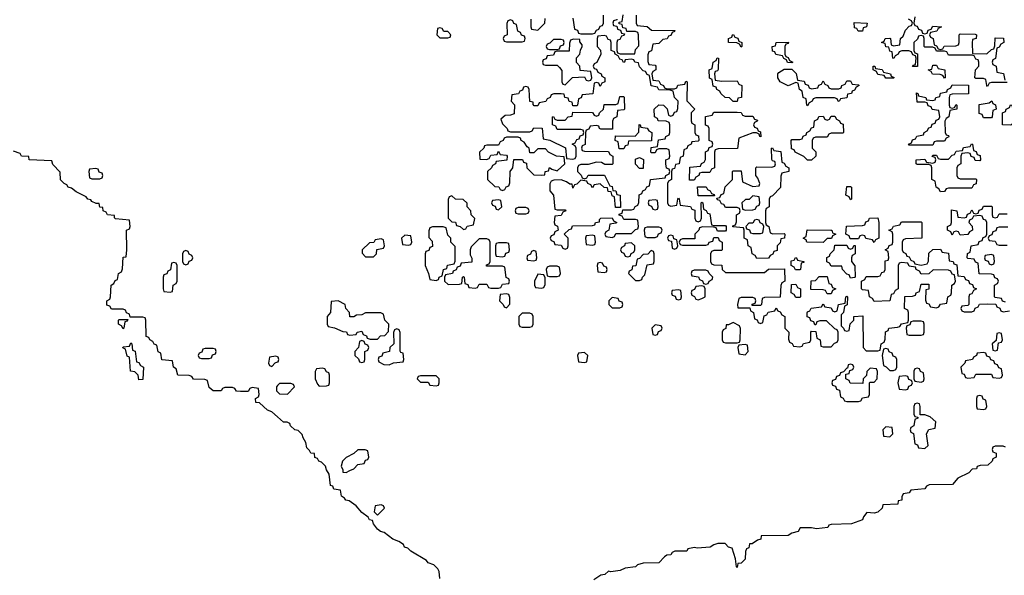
# Model space of a CAD drawing. Header units: inches. Extents: x 2773267 to 2867901, y 875810 to 985774.
# Tile 48 of 60: x 2798681 to 2803716, y 964926 to 967767. Entities that reach past the tile are written whole.
import ezdxf

# ---------------------------------------------------------------- set-up
doc = ezdxf.new("R2010")
doc.units = ezdxf.units.IN
doc.header["$MEASUREMENT"] = 0
doc.layers.add('C7996', color=7, linetype='Continuous')
doc.layers.add('C8906', color=7, linetype='Continuous')

msp = doc.modelspace()

# ---------------------------------------------------------------- linework, layer by layer
at = {"layer": 'C7996', "color": 6}
for points in [[(2800000, 965735.5), (2799970, 965762), (2799948, 965770), (2799908, 965808), (2799888, 965810), (2799886, 965830), (2799902, 965838), (2799906, 965850), (2799902, 965882), (2799870, 965886), (2799858, 965882), (2799850, 965866), (2799810, 965866), (2799790, 965868), (2799782, 965882), (2799770, 965886), (2799730, 965886), (2799718, 965882), (2799711.1, 965868.9), (2799670, 965868.7), (2799650, 965886), (2799642, 965922), (2799627.3, 965927.3), (2799570, 965928.7), (2799562, 965942), (2799547.3, 965947.3), (2799490, 965949.2), (2799482, 965982), (2799468, 965990), (2799462, 966022), (2799407.3, 966027.3), (2799402, 966062), (2799388.4, 966068.4), (2799382, 966102), (2799368, 966108), (2799362, 966122), (2799346, 966130), (2799342, 966142), (2799327.3, 966147.3), (2799326, 966230), (2799322, 966242), (2799310, 966246), (2799246, 966246), (2799242, 966262), (2799227.3, 966267.3), (2799222, 966282), (2799210, 966286), (2799150, 966286), (2799142, 966302), (2799127.3, 966307.3), (2799126, 966330), (2799142, 966338), (2799146, 966350), (2799148, 966410), (2799162, 966418), (2799170, 966434), (2799182, 966438), (2799186, 966470), (2799202, 966478), (2799207.3, 966492.7), (2799210, 966552), (2799226, 966554), (2799229.6, 966590.4), (2799228, 966690), (2799242, 966698), (2799246, 966710), (2799242, 966742), (2799171.1, 966748.9), (2799166, 966754), (2799166, 966766), (2799130, 966769.4), (2799123.1, 966783.1), (2799108, 966790), (2799106, 966806), (2799090, 966808), (2799087.3, 966827.3), (2799072.7, 966827.3), (2799050, 966838), (2799045.2, 966845.2), (2799028.7, 966850), (2799020.4, 966860.4), (2798970, 966886.6), (2798946.3, 966906.3), (2798929.3, 966910), (2798922.7, 966922.7), (2798908, 966930), (2798890, 966948), (2798887.3, 966987.3), (2798850, 967026), (2798846, 967046), (2798728.7, 967050), (2798727.3, 967067.3), (2798690, 967069.5), (2798683.1, 967083.1), (2798650, 967095.3)], [(2800000, 966042.7), (2799990, 966046), (2799958, 966042), (2799954, 966010), (2799958, 965998), (2799970, 965994), (2799987.3, 966012.7), (2800000, 966017.3)], [(2800000, 965896), (2799994, 965890), (2799994, 965870), (2800000, 965864)]]:
    msp.add_lwpolyline(points, dxfattribs=at)
for points in [[(2799070, 967006), (2799038, 967002), (2799034, 966990), (2799038, 966958), (2799050, 966954), (2799090, 966954), (2799102, 966958), (2799106, 966970), (2799102, 966982), (2799087.3, 966987.3), (2799082, 967002)], [(2799530, 966586), (2799518, 966582), (2799514, 966570), (2799514, 966530), (2799518, 966518), (2799530, 966514), (2799542, 966518), (2799547.3, 966532.7), (2799562, 966538), (2799566, 966550), (2799562, 966562), (2799547.3, 966567.3), (2799542, 966582)], [(2799470, 966526), (2799458, 966522), (2799452.7, 966487.3), (2799438, 966482), (2799432.7, 966467.3), (2799418, 966462), (2799414, 966450), (2799414, 966390), (2799418, 966378), (2799450, 966374), (2799462, 966378), (2799466, 966410), (2799482, 966418), (2799486, 966430), (2799486, 966510), (2799482, 966522)], [(2799210, 966186), (2799202, 966202), (2799186, 966210), (2799186, 966230), (2799190, 966234), (2799234, 966234), (2799230, 966226), (2799218, 966222), (2799214, 966190)], [(2799290, 965926), (2799286, 965950), (2799270, 965966), (2799248, 965970), (2799242, 966042), (2799230, 966046), (2799222, 966082), (2799208.4, 966088.4), (2799210, 966094), (2799242, 966098), (2799250, 966114), (2799254, 966110), (2799258, 966078), (2799271.6, 966071.6), (2799278, 966018), (2799290, 966014), (2799298, 965998), (2799314, 965990), (2799310, 965928)], [(2799670, 966086), (2799630, 966086), (2799618, 966082), (2799612.7, 966067.3), (2799598, 966062), (2799594, 966050), (2799598, 966038), (2799610, 966034), (2799650, 966034), (2799662, 966038), (2799667.3, 966052.7), (2799682, 966058), (2799686, 966070), (2799682, 966082)]]:
    msp.add_lwpolyline(points, close=True, dxfattribs=at)
at = {"layer": 'C8906', "color": 6}
for points in [[(2801510, 967774), (2801518, 967718), (2801532.7, 967712.7), (2801538, 967698), (2801550, 967694), (2801610, 967694), (2801622, 967698), (2801630, 967714), (2801642, 967718), (2801650, 967734), (2801662, 967738), (2801666, 967750), (2801666, 967790)], [(2801734, 967770), (2801734, 967766), (2801718, 967762), (2801714, 967750), (2801718, 967738), (2801734, 967734), (2801738, 967718), (2801754, 967714), (2801758, 967698), (2801774, 967694), (2801770, 967686), (2801758, 967682), (2801750, 967666), (2801738, 967662), (2801734, 967650), (2801734, 967610), (2801738, 967598), (2801752, 967592), (2801827.3, 967592.7), (2801830, 967614), (2801847.3, 967632.7), (2801846, 967690), (2801842, 967702), (2801830, 967706), (2801786, 967706), (2801782, 967722), (2801766, 967726), (2801762, 967742), (2801746, 967746), (2801746, 967754), (2801762, 967758), (2801767.3, 967792.7)], [(2801834, 967790), (2801834, 967750), (2801838, 967738), (2801890, 967732), (2801912.7, 967712.7), (2802031.6, 967711.6), (2802030, 967706), (2802018, 967702), (2802010, 967686), (2801998, 967682), (2801991.6, 967668.4), (2801970, 967666), (2801950, 967646), (2801918, 967642), (2801911.6, 967608.4), (2801898, 967602), (2801892.7, 967587.3), (2801892.7, 967552.7), (2801898, 967538), (2801930, 967534), (2801934, 967530), (2801934, 967510), (2801918, 967502), (2801914, 967490), (2801918, 967458), (2801950, 967454), (2801958, 967438), (2801974, 967430), (2801978, 967418), (2801990, 967414), (2802030, 967414), (2802042, 967418), (2802047.3, 967432.7), (2802082, 967438), (2802088, 967452), (2802094, 967450), (2802092.7, 967352.7), (2802134, 967310), (2802114, 967290), (2802114, 967250), (2802118, 967238), (2802134, 967230), (2802134, 967190), (2802138, 967178), (2802152.7, 967172.7), (2802154, 967150), (2802150, 967146), (2802118, 967142), (2802114, 967130), (2802098, 967122), (2802092, 967108), (2802078, 967102), (2802074, 967070), (2802058, 967062), (2802054, 967030), (2802034, 967026), (2802030, 967006), (2802018, 967002), (2802014, 966990), (2802014, 966950), (2801998, 966942), (2801994, 966930), (2801994, 966830), (2801998, 966818), (2802010, 966814), (2802042, 966818), (2802046, 966850), (2802050, 966854), (2802054, 966850), (2802058, 966818), (2802112, 966812), (2802118, 966798), (2802132.7, 966792.7), (2802132.7, 966752.7), (2802138, 966738), (2802150, 966734), (2802162, 966738), (2802167.3, 966752.7), (2802166, 966830), (2802170, 966834), (2802174, 966830), (2802178, 966798), (2802192, 966792), (2802198, 966778), (2802210, 966774), (2802218, 966718), (2802230, 966714), (2802290, 966714), (2802294, 966710), (2802294, 966690), (2802290, 966686), (2802250, 966686), (2802242, 966702), (2802230, 966706), (2802172.7, 966707.3), (2802158, 966702), (2802154, 966690), (2802134, 966670), (2802132.7, 966647.3), (2802070, 966646), (2802058, 966642), (2802054, 966630), (2802058, 966618), (2802070, 966614), (2802190, 966614), (2802202, 966618), (2802206, 966630), (2802226, 966634), (2802230, 966654), (2802252.7, 966652.7), (2802258, 966638), (2802274, 966630), (2802274, 966590), (2802270, 966586), (2802230, 966586), (2802218, 966582), (2802214, 966570), (2802214, 966530), (2802218, 966518), (2802230, 966514), (2802271.3, 966511.3), (2802274, 966490), (2802290, 966474), (2802490, 966474), (2802510, 966492), (2802592.7, 966492.7), (2802594, 966430), (2802578, 966422), (2802572.7, 966407.3), (2802570, 966348), (2802490, 966346), (2802478, 966342), (2802474, 966310), (2802470, 966306), (2802426, 966306), (2802427.3, 966312.7), (2802442, 966318), (2802446, 966330), (2802442, 966342), (2802430, 966346), (2802370, 966346), (2802358, 966342), (2802352, 966310), (2802354, 966294), (2802414, 966294), (2802418, 966278), (2802434, 966270), (2802438, 966238), (2802452.7, 966232.7), (2802458, 966218), (2802470, 966214), (2802482, 966218), (2802487.3, 966252.7), (2802502, 966258), (2802508, 966272), (2802542, 966278), (2802550, 966294), (2802558, 966278), (2802570, 966274), (2802578, 966258), (2802594, 966250), (2802594, 966190), (2802614, 966170), (2802612.7, 966132.7), (2802618, 966118), (2802632, 966112), (2802638, 966098), (2802670, 966094), (2802682, 966098), (2802688.4, 966111.6), (2802722, 966118), (2802726, 966130), (2802726, 966170), (2802730, 966174), (2802752.7, 966172.7), (2802758, 966138), (2802774, 966130), (2802778, 966098), (2802790, 966094), (2802830, 966094), (2802847.3, 966112.7), (2802862, 966118), (2802866, 966130), (2802866, 966170), (2802862, 966182), (2802850, 966186), (2802807.3, 966227.3), (2802772.7, 966227.3), (2802758, 966222), (2802752.7, 966207.3), (2802747.3, 966207.3), (2802742, 966222), (2802727.3, 966227.3), (2802722, 966242), (2802707.3, 966247.3), (2802707.3, 966267.3), (2802710, 966274), (2802722, 966278), (2802728.4, 966291.6), (2802782, 966298), (2802790, 966314), (2802798, 966298), (2802830, 966294), (2802838, 966278), (2802850, 966274), (2802862, 966278), (2802868.7, 966311.3), (2802902, 966318), (2802906, 966350), (2802910, 966354), (2802914, 966350), (2802911.6, 966308.4), (2802898, 966302), (2802894, 966270), (2802882, 966258), (2802882, 966202), (2802894, 966190), (2802898, 966178), (2802910, 966174), (2802922, 966178), (2802928.4, 966211.6), (2802946, 966230), (2802946, 966250), (2802992.7, 966252.7), (2802994, 966090), (2803010, 966074), (2803070, 966074), (2803082, 966078), (2803086, 966110), (2803102, 966118), (2803107.3, 966132.7), (2803108.9, 966171.1), (2803122, 966178), (2803126, 966190), (2803170, 966194), (2803182, 966198), (2803190, 966212), (2803222, 966218), (2803226, 966230), (2803226, 966270), (2803222, 966282), (2803206, 966290), (2803208, 966352), (2803247.3, 966352.7), (2803262, 966358), (2803266, 966370), (2803282, 966378), (2803290, 966414), (2803330, 966414), (2803330.9, 966389.1), (2803314, 966386), (2803312.7, 966332.7), (2803318, 966318), (2803330, 966314), (2803338, 966298), (2803370, 966294), (2803382, 966298), (2803390, 966312), (2803422, 966318), (2803428, 966350), (2803442, 966358), (2803446, 966370), (2803448, 966410), (2803462, 966418), (2803466, 966430), (2803462, 966462), (2803450, 966466), (2803442, 966482), (2803430, 966486), (2803352.7, 966487.3), (2803330, 966468), (2803290, 966466), (2803282, 966482), (2803266, 966490), (2803262, 966502), (2803230, 966506), (2803222, 966522), (2803190, 966526), (2803178, 966522), (2803174, 966510), (2803174, 966390), (2803158, 966382), (2803150, 966366), (2803138, 966362), (2803131, 966329), (2803050, 966326), (2803042, 966342), (2803026, 966350), (2803022, 966382), (2802990, 966386), (2802986, 966390), (2802986, 966430), (2803002, 966438), (2803010, 966454), (2803070, 966454), (2803082, 966458), (2803090, 966474), (2803102, 966478), (2803106, 966490), (2803106, 966534), (2803122, 966538), (2803126, 966550), (2803122, 966582), (2803106, 966590), (2803122, 966598), (2803127.3, 966612.7), (2803142, 966618), (2803146, 966630), (2803146, 966670), (2803142, 966682), (2803126, 966690), (2803142, 966698), (2803150, 966712), (2803182, 966718), (2803190, 966734), (2803290, 966734), (2803294, 966730), (2803294, 966650), (2803210, 966646), (2803198, 966642), (2803194, 966630), (2803194, 966590), (2803198, 966578), (2803212, 966572), (2803218, 966558), (2803230, 966554), (2803238, 966538), (2803254, 966530), (2803258, 966518), (2803290, 966512), (2803322, 966518), (2803328, 966532), (2803330, 966574), (2803350, 966592), (2803390, 966594), (2803398, 966578), (2803430, 966574), (2803434, 966534), (2803454, 966530), (2803458, 966518), (2803472.7, 966512.7), (2803478, 966458), (2803510, 966454), (2803518, 966438), (2803532.7, 966432.7), (2803538, 966418), (2803552.7, 966412.7), (2803558, 966398), (2803574, 966390), (2803558, 966382), (2803550, 966366), (2803538, 966362), (2803534, 966350), (2803534, 966310), (2803530, 966306), (2803498, 966302), (2803494, 966290), (2803498, 966278), (2803510, 966274), (2803550, 966274), (2803562, 966278), (2803567.3, 966292.7), (2803582, 966298), (2803588.4, 966311.6), (2803630, 966314), (2803672.7, 966312.7), (2803678, 966298), (2803692.7, 966292.7), (2803698, 966278), (2803710, 966274), (2803742, 966278)], [(2803258, 967782), (2803254, 967750), (2803258, 967738), (2803270, 967734), (2803278, 967718), (2803292.7, 967712.7), (2803298, 967698), (2803310, 967694), (2803322, 967698), (2803327.3, 967712.7), (2803342, 967718), (2803350, 967734), (2803394, 967730), (2803378, 967722), (2803371.6, 967708.4), (2803338, 967702), (2803334, 967690), (2803338, 967678), (2803351.6, 967671.6), (2803358, 967638), (2803370, 967634), (2803378, 967618), (2803390, 967614), (2803402, 967618), (2803408.4, 967631.6), (2803467.3, 967632.7), (2803482, 967638), (2803486, 967650), (2803486, 967690), (2803490, 967694), (2803567.3, 967692.7), (2803574, 967690), (2803572, 967670), (2803554, 967666), (2803551.6, 967648.4), (2803554, 967594), (2803627.3, 967592.7), (2803650, 967614), (2803662, 967618), (2803667.3, 967632.7), (2803670, 967674), (2803712.7, 967672.7), (2803714, 967650), (2803698, 967642), (2803690, 967626), (2803678, 967622), (2803671.6, 967568.4), (2803658, 967562), (2803654, 967550), (2803658, 967538), (2803674, 967530), (2803678, 967498), (2803712.7, 967492.7), (2803718, 967458)], [(2801294, 967770), (2801294, 967730), (2801298, 967718), (2801330, 967714), (2801366, 967750), (2801367.3, 967772.7)], [(2803730, 967446), (2803650, 967446), (2803638, 967442), (2803630, 967426), (2803626, 967430), (2803622, 967462), (2803610, 967466), (2803570, 967466), (2803566, 967470), (2803568.7, 967510), (2803586, 967530), (2803586, 967550), (2803582, 967562), (2803570, 967566), (2803562, 967582), (2803550, 967586), (2803430, 967586), (2803422, 967602), (2803410, 967606), (2803370, 967606), (2803362, 967622), (2803350, 967626), (2803310, 967626), (2803306, 967630), (2803306, 967670), (2803302, 967682), (2803290, 967686), (2803278, 967682), (2803272.7, 967667.3), (2803254, 967650), (2803254, 967610), (2803258, 967598), (2803272, 967592), (2803272.7, 967527.3), (2803247.3, 967527.3), (2803250, 967534), (2803262, 967538), (2803266, 967570), (2803262, 967582), (2803248, 967588), (2803242, 967602), (2803227.3, 967607.3), (2803192.7, 967607.3), (2803178, 967602), (2803174, 967590), (2803158, 967582), (2803151.6, 967568.4), (2803146, 967570), (2803142, 967602), (2803130, 967606), (2803126, 967626), (2803110, 967628), (2803106, 967646), (2803088.7, 967650), (2803102, 967658), (2803106, 967670), (2803130, 967672), (2803134, 967670), (2803138, 967638), (2803150, 967634), (2803182, 967638), (2803186, 967670), (2803198, 967682), (2803210, 967714), (2803230, 967734), (2803242, 967738), (2803246, 967750), (2803242, 967762), (2803226, 967770)], [(2803722, 966322), (2803707.3, 966327.3), (2803702, 966342), (2803670, 966346), (2803666, 966350), (2803666, 966410), (2803682, 966418), (2803686, 966430), (2803682, 966442), (2803667.3, 966447.3), (2803662, 966462), (2803650, 966466), (2803587.3, 966467.3), (2803582, 966522), (2803568, 966528), (2803562, 966542), (2803530, 966546), (2803526, 966550), (2803528.4, 966571.6), (2803542, 966578), (2803546, 966610), (2803582, 966618), (2803588, 966632), (2803602, 966638), (2803607.3, 966652.7), (2803622, 966658), (2803626, 966670), (2803626, 966730), (2803622, 966742), (2803610, 966746), (2803602, 966762), (2803590, 966766), (2803558, 966762), (2803552, 966748), (2803538, 966742), (2803534, 966730), (2803551.6, 966711.6), (2803554, 966690), (2803538, 966682), (2803530, 966668), (2803490, 966666), (2803482, 966682), (2803470, 966686), (2803458, 966682), (2803450, 966666), (2803442, 966682), (2803426, 966690), (2803426, 966710), (2803442, 966718), (2803446, 966730), (2803446, 966794), (2803474, 966790), (2803478, 966758), (2803510, 966754), (2803522, 966758), (2803527.3, 966772.7), (2803542, 966778), (2803550, 966794), (2803558, 966778), (2803570, 966774), (2803582, 966778), (2803587.3, 966792.7), (2803602, 966798), (2803610, 966814), (2803650, 966814), (2803654, 966810), (2803654, 966770), (2803658, 966758), (2803670, 966754), (2803682, 966758), (2803690, 966774), (2803730, 966774)], [(2803734, 966706), (2803690, 966706), (2803678, 966702), (2803672, 966688), (2803658, 966682), (2803652.7, 966667.3), (2803638, 966662), (2803634, 966650), (2803638, 966638), (2803670, 966634), (2803678, 966618), (2803690, 966614), (2803730, 966614)], [(2800000, 966017.3), (2800002, 966018), (2800006, 966030), (2800002, 966042), (2800000, 966042.7)], [(2800000, 965864), (2800010, 965854), (2800050, 965852), (2800086, 965890), (2800082, 965902), (2800067.3, 965907.3), (2800010, 965906), (2800000, 965896)], [(2800829.7, 964910), (2800826.3, 964946.3), (2800819.3, 964959.3), (2800799.3, 964979.3), (2800770, 964989.6), (2800762, 965002), (2800681.2, 965050), (2800665.1, 965065.1), (2800649.6, 965070), (2800642.9, 965082.9), (2800619.7, 965099.7), (2800589.4, 965110), (2800544.9, 965144.9), (2800526, 965150), (2800510, 965162), (2800490, 965189), (2800485.6, 965205.6), (2800470, 965209.5), (2800463.7, 965223.7), (2800430, 965246.6), (2800402, 965282), (2800366.2, 965306.2), (2800349, 965310), (2800341.2, 965321.2), (2800326, 965330), (2800322, 965362), (2800287.3, 965367.3), (2800282, 965382), (2800270, 965386), (2800264, 965444), (2800250, 965466), (2800244.7, 965484.7), (2800224.7, 965504.7), (2800210, 965509.2), (2800204, 965524), (2800190, 965529.2), (2800188.7, 965548.7), (2800169.4, 965550), (2800163.7, 965563.7), (2800150, 965578), (2800144.5, 965604.5), (2800130, 965628.7), (2800126, 965646), (2800105.6, 965665.6), (2800088, 965670), (2800066, 965690), (2800062, 965702), (2800048.4, 965708.4), (2800030, 965709), (2800000, 965735.5)], [(2803722, 965582), (2803710, 965586), (2803670, 965586), (2803658, 965582), (2803654, 965570), (2803658, 965558), (2803674, 965550), (2803674, 965530), (2803658, 965522), (2803654, 965510), (2803632, 965490), (2803592, 965488), (2803578, 965482), (2803574, 965470), (2803552, 965468), (2803534, 965450), (2803478, 965422), (2803451.3, 965390), (2803331.6, 965388.4), (2803318, 965382), (2803310, 965368.7), (2803238, 965362), (2803230, 965348), (2803198, 965342), (2803192, 965328), (2803191.3, 965310), (2803174, 965306), (2803172, 965290), (2803094, 965286), (2803092, 965270), (2803070, 965249.2), (2803050, 965244), (2803012.7, 965247.3), (2802995.3, 965224.7), (2802990.8, 965210), (2802934, 965190), (2802830, 965186), (2802818, 965182), (2802814, 965170), (2802756, 965164), (2802730, 965169.2), (2802671.6, 965168.4), (2802662, 965150), (2802630, 965141.2), (2802610, 965129.7), (2802472.7, 965127.3), (2802471.3, 965110), (2802454, 965106), (2802427.3, 965087.3), (2802412.7, 965087.3), (2802410, 965066), (2802398, 965062), (2802392, 965048), (2802390, 965008), (2802370, 964988), (2802354, 964986), (2802350, 964966), (2802346, 964970), (2802342, 965010), (2802324, 965064), (2802306, 965070), (2802288.4, 965088.4), (2802251.1, 965088.9), (2802230, 965082), (2802212, 965070), (2802145.6, 965065.6), (2802131.1, 965068.9), (2802098, 965062), (2802092, 965050), (2802031, 965049), (2802018, 965042), (2802011.3, 965030), (2801990.6, 965029.4), (2801978.8, 965021.2), (2801950, 964989), (2801870, 964988.3), (2801840.7, 964979.3), (2801830.7, 964970), (2801777.3, 964962.7), (2801752, 964950), (2801704, 964944), (2801692, 964948), (2801674, 964930), (2801653.4, 964926.6), (2801616.8, 964903.2)]]:
    msp.add_lwpolyline(points, dxfattribs=at)
for points in [[(2801190, 967766), (2801178, 967762), (2801172.7, 967747.3), (2801174, 967690), (2801158, 967682), (2801154, 967670), (2801158, 967658), (2801170, 967654), (2801250, 967654), (2801262, 967658), (2801266, 967670), (2801262, 967682), (2801247.3, 967687.3), (2801242, 967702), (2801228, 967708), (2801222, 967742), (2801208, 967748), (2801202, 967762)], [(2802990, 967708), (2802968.4, 967708.4), (2802962, 967722), (2802950, 967726), (2802948, 967752), (2803014, 967750), (2803012, 967730), (2802994, 967726)], [(2800830, 967726), (2800818, 967722), (2800814, 967690), (2800830, 967674), (2800870, 967674), (2800882, 967678), (2800886, 967690), (2800870, 967706), (2800850, 967706), (2800842, 967722)], [(2801670, 967686), (2801638, 967682), (2801634, 967670), (2801634, 967630), (2801651.6, 967611.6), (2801652, 967590), (2801631.6, 967548.4), (2801618, 967542), (2801614, 967530), (2801618, 967518), (2801630, 967514), (2801638, 967498), (2801654, 967490), (2801658, 967478), (2801674, 967470), (2801674, 967450), (2801658, 967442), (2801650, 967426), (2801642, 967442), (2801630, 967446), (2801618, 967442), (2801612.7, 967387.3), (2801558, 967382), (2801552.7, 967367.3), (2801538, 967362), (2801534, 967330), (2801530, 967326), (2801510, 967326), (2801506, 967346), (2801490, 967348), (2801486, 967366), (2801468.9, 967368.9), (2801466, 967386), (2801450, 967388), (2801412.7, 967387.3), (2801398, 967382), (2801394, 967370), (2801378, 967362), (2801371.6, 967348.4), (2801338, 967342), (2801330, 967326), (2801312.7, 967327.3), (2801306, 967334), (2801306, 967346), (2801289, 967349), (2801286, 967410), (2801282, 967422), (2801270, 967426), (2801258, 967422), (2801252.7, 967407.3), (2801238, 967402), (2801231.6, 967388.4), (2801198, 967382), (2801194, 967350), (2801211.1, 967331.1), (2801210, 967286), (2801190, 967278), (2801163.6, 967276.4), (2801142, 967258), (2801150, 967234), (2801174, 967210), (2801178, 967198), (2801190, 967194), (2801290, 967194), (2801302, 967198), (2801310, 967214), (2801352.7, 967212.7), (2801358, 967158), (2801391.6, 967151.6), (2801472, 967112), (2801478, 967058), (2801510, 967054), (2801522, 967058), (2801526, 967070), (2801526, 967110), (2801522, 967122), (2801506, 967130), (2801522, 967138), (2801530, 967154), (2801542, 967158), (2801547.3, 967172.7), (2801562, 967178), (2801566, 967190), (2801562, 967202), (2801550, 967206), (2801430, 967206), (2801422, 967222), (2801406, 967230), (2801406, 967270), (2801410, 967272), (2801418, 967258), (2801430, 967254), (2801470, 967254), (2801486, 967270), (2801506, 967274), (2801510, 967294), (2801610, 967292), (2801618, 967278), (2801630, 967274), (2801642, 967278), (2801646, 967290), (2801666, 967310), (2801670, 967334), (2801730, 967334), (2801742, 967338), (2801750, 967374), (2801770, 967374), (2801772, 967370), (2801774, 967310), (2801770, 967306), (2801738, 967302), (2801734, 967270), (2801718, 967262), (2801712.7, 967247.3), (2801712, 967208), (2801652.7, 967207.3), (2801646, 967210), (2801642, 967222), (2801630, 967226), (2801598, 967222), (2801592, 967208), (2801578, 967202), (2801574, 967190), (2801572, 967128), (2801558, 967122), (2801554, 967110), (2801558, 967098), (2801570, 967094), (2801692.7, 967092.7), (2801698, 967078), (2801714, 967070), (2801714, 967030), (2801710, 967026), (2801672.7, 967027.3), (2801656.4, 967036.4), (2801630, 967038), (2801587.3, 967027.3), (2801550, 967026), (2801538, 967022), (2801534, 967010), (2801534, 966990), (2801552.7, 966972.7), (2801558, 966958), (2801570, 966954), (2801582, 966958), (2801588, 966972), (2801671.3, 966971.3), (2801698, 966918), (2801710, 966914), (2801714, 966894), (2801730, 966892), (2801734, 966874), (2801752, 966870), (2801754, 966806), (2801727.3, 966807.3), (2801722, 966862), (2801710, 966866), (2801706, 966886), (2801690, 966888), (2801687.3, 966907.3), (2801669.1, 966909.1), (2801650, 966928), (2801618, 966922), (2801610, 966908), (2801602, 966922), (2801586, 966930), (2801582, 966942), (2801550, 966946), (2801530, 966926), (2801518, 966922), (2801510, 966906), (2801506, 966926), (2801494, 966926), (2801478, 966938), (2801450, 966948.7), (2801412.7, 966947.3), (2801398, 966942), (2801392.7, 966927.3), (2801392.7, 966892.7), (2801411.3, 966870), (2801418, 966798), (2801430, 966794), (2801470, 966794), (2801474, 966790), (2801458, 966782), (2801450, 966766), (2801418, 966762), (2801414, 966730), (2801418, 966718), (2801431.6, 966711.6), (2801434, 966690), (2801418, 966682), (2801412.7, 966667.3), (2801398, 966662), (2801394, 966650), (2801398, 966638), (2801412.7, 966632.7), (2801418, 966618), (2801450, 966614), (2801458, 966598), (2801470, 966594), (2801482, 966598), (2801486, 966610), (2801486, 966650), (2801466, 966670), (2801490, 966694), (2801502, 966698), (2801507.3, 966712.7), (2801610, 966714), (2801622, 966718), (2801626, 966730), (2801646, 966734), (2801646, 966746), (2801652.7, 966752.7), (2801710, 966754), (2801718, 966738), (2801734, 966730), (2801730, 966726), (2801698, 966722), (2801694, 966690), (2801678, 966682), (2801674, 966670), (2801678, 966658), (2801710, 966654), (2801722, 966658), (2801730, 966674), (2801810, 966674), (2801830, 966694), (2801842, 966698), (2801846, 966710), (2801842, 966742), (2801830, 966746), (2801770, 966746), (2801762, 966762), (2801747.3, 966767.3), (2801747.3, 966772.7), (2801762, 966778), (2801766, 966794), (2801810, 966794), (2801822, 966798), (2801828, 966812), (2801842, 966818), (2801847.3, 966832.7), (2801848.4, 966871.6), (2801862, 966878), (2801867.3, 966892.7), (2801882, 966898), (2801887.3, 966912.7), (2801902, 966918), (2801906, 966950), (2801982, 966958), (2801986, 966970), (2802002, 966978), (2802006, 966990), (2802002, 967002), (2801988.4, 967008.4), (2801986, 967030), (2801986, 967050), (2802002, 967058), (2802006, 967070), (2802002, 967102), (2801990, 967106), (2801950, 967106), (2801938, 967102), (2801930, 967086), (2801910, 967086), (2801908, 967090), (2801910, 967114), (2801942, 967118), (2801947.3, 967152.7), (2801982, 967158), (2801986, 967170), (2802002, 967178), (2802006, 967190), (2802006, 967230), (2802002, 967242), (2801987.3, 967247.3), (2801946, 967250), (2801942, 967262), (2801928, 967270), (2801926, 967310), (2801950, 967331.3), (2801974, 967330), (2801991.6, 967311.6), (2801998, 967278), (2802010, 967274), (2802022, 967278), (2802030, 967294), (2802042, 967298), (2802047.3, 967312.7), (2802048, 967350), (2802029, 967369), (2802022, 967402), (2802007.3, 967407.3), (2801948.9, 967408.9), (2801942, 967422), (2801910, 967428), (2801902, 967482), (2801890, 967486), (2801882, 967502), (2801870, 967506), (2801850, 967526), (2801846, 967546), (2801826, 967550), (2801822, 967562), (2801810, 967566), (2801778, 967562), (2801774, 967550), (2801768, 967548), (2801762, 967562), (2801750, 967566), (2801742, 967582), (2801726, 967590), (2801722, 967602), (2801706, 967610), (2801706, 967650), (2801702, 967662), (2801690, 967666), (2801682, 967682)], [(2802370, 967626), (2802362, 967642), (2802348, 967648), (2802306, 967650), (2802306, 967670), (2802322, 967678), (2802326, 967690), (2802332, 967692), (2802338, 967678), (2802352.7, 967672.7), (2802358, 967658), (2802374, 967650), (2802374, 967630)], [(2801512.7, 967667.3), (2801498, 967662), (2801492.7, 967647.3), (2801490, 967606), (2801430, 967606), (2801418, 967602), (2801410, 967586), (2801378, 967582), (2801372.7, 967567.3), (2801358, 967562), (2801354, 967550), (2801358, 967538), (2801370, 967534), (2801430, 967534), (2801442, 967522), (2801452.7, 967507.3), (2801454, 967450), (2801458, 967438), (2801470, 967434), (2801508.4, 967471.6), (2801570, 967474), (2801578, 967458), (2801590, 967454), (2801602, 967458), (2801606, 967470), (2801602, 967502), (2801547.3, 967507.3), (2801546, 967530), (2801528.9, 967548.9), (2801528, 967572), (2801546, 967590), (2801548.4, 967611.6), (2801558, 967630), (2801558, 967638), (2801546, 967654), (2801546, 967666)], [(2801450, 967666), (2801410, 967666), (2801392.7, 967647.3), (2801378, 967642), (2801374, 967630), (2801378, 967618), (2801390, 967614), (2801430, 967614), (2801442, 967618), (2801447.3, 967632.7), (2801462, 967638), (2801466, 967650), (2801462, 967662)], [(2802630, 967546), (2802607.3, 967547.3), (2802602, 967562), (2802588, 967568), (2802582, 967582), (2802548.4, 967588.4), (2802542, 967602), (2802530, 967606), (2802528.7, 967630), (2802546, 967634), (2802548.9, 967651.1), (2802612.7, 967652.7), (2802610, 967646), (2802598, 967642), (2802594, 967630), (2802594, 967590), (2802598, 967578), (2802610, 967574), (2802618, 967558), (2802634, 967550)], [(2802270, 967452), (2802350, 967454), (2802358, 967438), (2802374, 967430), (2802371.3, 967370), (2802354, 967366), (2802350, 967348), (2802330, 967348), (2802310, 967368), (2802289, 967369), (2802266, 967390), (2802262, 967402), (2802246, 967410), (2802242, 967422), (2802227.3, 967427.3), (2802222, 967462), (2802208.4, 967468.4), (2802206, 967510), (2802222, 967518), (2802228, 967550), (2802242, 967558), (2802248.4, 967571.6), (2802254, 967570), (2802252.7, 967512.7), (2802250, 967506), (2802238, 967502), (2802234, 967490), (2802238, 967458)], [(2803110, 967468), (2803102, 967482), (2803070, 967486), (2803062, 967502), (2803046, 967510), (2803046, 967530), (2803054, 967530), (2803058, 967518), (2803091.6, 967511.6), (2803098, 967498), (2803134, 967490), (2803138, 967478), (2803152, 967472), (2803150, 967468)], [(2803410, 967468), (2803402, 967482), (2803387.3, 967487.3), (2803348.7, 967488.7), (2803342, 967502), (2803326, 967510), (2803346, 967514), (2803350, 967534), (2803370, 967534), (2803378, 967518), (2803411.3, 967511.3), (2803414, 967470)], [(2802730, 967414), (2802762, 967418), (2802767.3, 967432.7), (2802782, 967438), (2802790, 967454), (2802798, 967438), (2802814, 967430), (2802818, 967418), (2802830, 967414), (2802870, 967414), (2802882, 967418), (2802886, 967430), (2802902, 967438), (2802910, 967454), (2802930, 967454), (2802938, 967438), (2802970, 967434), (2802974, 967430), (2802958, 967422), (2802950, 967406), (2802938, 967402), (2802934, 967390), (2802914, 967386), (2802910, 967368), (2802878, 967362), (2802871.6, 967348.4), (2802866, 967350), (2802862, 967362), (2802847.3, 967367.3), (2802752.7, 967367.3), (2802738, 967362), (2802734, 967350), (2802718, 967342), (2802710, 967326), (2802706, 967330), (2802702, 967362), (2802688, 967370), (2802682, 967402), (2802668, 967410), (2802662, 967442), (2802650, 967446), (2802610, 967428), (2802570, 967448.7), (2802558, 967470), (2802558, 967490), (2802563.1, 967496.9), (2802590, 967514), (2802630, 967514), (2802651.6, 967491.6), (2802658, 967458), (2802692.7, 967452.7), (2802698, 967438), (2802712.7, 967432.7), (2802718, 967418)], [(2803450, 967314), (2803462, 967318), (2803470, 967334), (2803474, 967330), (2803474, 967310), (2803438, 967302), (2803432, 967270), (2803418, 967262), (2803412.7, 967247.3), (2803414, 967190), (2803418, 967178), (2803430, 967174), (2803432, 967168), (2803418, 967162), (2803410, 967146), (2803370, 967146), (2803358, 967142), (2803350, 967126), (2803230, 967126), (2803226, 967130), (2803242, 967138), (2803247.3, 967152.7), (2803262, 967158), (2803268.4, 967171.6), (2803302, 967178), (2803306, 967190), (2803322, 967198), (2803330, 967214), (2803342, 967218), (2803347.3, 967232.7), (2803362, 967238), (2803367.3, 967252.7), (2803382, 967258), (2803386, 967270), (2803382, 967302), (2803347.3, 967307.3), (2803342, 967322), (2803327.3, 967327.3), (2803322, 967342), (2803310, 967346), (2803270, 967346), (2803267.3, 967392.7), (2803274, 967390), (2803278, 967378), (2803314, 967370), (2803318, 967358), (2803350, 967354), (2803362, 967358), (2803366, 967370), (2803386, 967374), (2803390, 967392), (2803422, 967398), (2803426, 967410), (2803442, 967418), (2803450, 967434), (2803532.7, 967432.7), (2803532.7, 967387.3), (2803450, 967386), (2803438, 967382), (2803434, 967370), (2803434, 967330), (2803438, 967318)], [(2803610, 967266), (2803602, 967282), (2803587.3, 967287.3), (2803587.3, 967332.7), (2803638, 967342), (2803652.7, 967352.7), (2803658, 967338), (2803671.6, 967331.6), (2803674, 967310), (2803658, 967302), (2803654, 967270), (2803650, 967266)], [(2803750, 967228), (2803706, 967230), (2803706, 967290), (2803722, 967298), (2803726, 967310), (2803742, 967318), (2803748.4, 967331.6), (2803754, 967330), (2803758, 967318), (2803772.7, 967312.7), (2803778, 967298), (2803790, 967294), (2803852.7, 967292.7), (2803850, 967248), (2803770, 967246)], [(2802390, 967274), (2802430, 967274), (2802438, 967258), (2802454, 967254), (2802452.7, 967247.3), (2802438, 967242), (2802434, 967230), (2802438, 967218), (2802452.7, 967212.7), (2802458, 967198), (2802470, 967194), (2802471.3, 967168.7), (2802466, 967170), (2802462, 967182), (2802448, 967188), (2802430, 967188.7), (2802358, 967162), (2802352, 967108), (2802252.7, 967107.3), (2802238, 967102), (2802234, 967090), (2802234, 967010), (2802218, 967002), (2802210, 966986), (2802170, 966986), (2802158, 966982), (2802154, 966970), (2802138, 966962), (2802130, 966946), (2802106, 966946), (2802107.3, 967012.7), (2802162, 967018), (2802168, 967032), (2802182, 967038), (2802187.3, 967052.7), (2802188.4, 967091.6), (2802202, 967098), (2802207.3, 967112.7), (2802222, 967118), (2802226, 967130), (2802222, 967142), (2802206, 967150), (2802206, 967210), (2802202, 967222), (2802188.4, 967228.4), (2802187.3, 967272.7), (2802222, 967278), (2802230, 967294), (2802350, 967294), (2802370, 967292), (2802378, 967278)], [(2801770, 967106), (2801747.3, 967107.3), (2801742, 967142), (2801726, 967150), (2801727.3, 967172.7), (2801828, 967172), (2801847.3, 967192.7), (2801848.7, 967231.3), (2801854, 967230), (2801858, 967218), (2801890, 967212), (2801898, 967198), (2801914, 967190), (2801912.7, 967147.3), (2801794, 967146), (2801790, 967126), (2801778, 967122)], [(2802709, 967049), (2802690, 967068), (2802646, 967090), (2802642, 967102), (2802627.3, 967107.3), (2802626, 967150), (2802630, 967154), (2802670, 967154), (2802682, 967158), (2802688, 967172), (2802702, 967178), (2802706, 967190), (2802722, 967198), (2802730, 967214), (2802742, 967218), (2802746, 967250), (2802762, 967258), (2802767.3, 967272.7), (2802790, 967274), (2802798, 967258), (2802810, 967254), (2802822, 967258), (2802830, 967274), (2802850, 967274), (2802858, 967258), (2802874, 967250), (2802878, 967238), (2802892.7, 967232.7), (2802894, 967190), (2802890, 967186), (2802830, 967186), (2802818, 967182), (2802810, 967166), (2802750, 967166), (2802738, 967162), (2802734, 967150), (2802734, 967110), (2802751.6, 967091.6), (2802752, 967070), (2802730, 967049)], [(2801230, 967166), (2801170, 967166), (2801158, 967162), (2801154, 967150), (2801138, 967142), (2801130, 967126), (2801070, 967126), (2801058, 967122), (2801054, 967110), (2801032, 967090), (2801034, 967054), (2801067.3, 967052.7), (2801082, 967058), (2801090, 967074), (2801122, 967078), (2801130, 967094), (2801138, 967078), (2801170, 967074), (2801174, 967070), (2801172, 967048), (2801118, 967042), (2801114, 967030), (2801098, 967022), (2801094, 967010), (2801074, 966990), (2801074, 966950), (2801110, 966914), (2801131.6, 966911.6), (2801138, 966898), (2801150, 966894), (2801162, 966898), (2801168, 966912), (2801182, 966918), (2801187.3, 966932.7), (2801189.1, 966990.9), (2801202, 967010), (2801207.3, 967052.7), (2801251.6, 967051.6), (2801258, 967038), (2801272.7, 967032.7), (2801274, 967010), (2801310, 966974), (2801350, 966972), (2801366, 966974), (2801368, 966990), (2801386, 966994), (2801390, 967012), (2801402, 967002), (2801430, 966994), (2801468, 967030), (2801466, 967066), (2801426, 967070), (2801386, 967090), (2801370, 967106), (2801330, 967106), (2801310, 967086), (2801290, 967086), (2801286, 967110), (2801276.4, 967116.4), (2801260.4, 967140.4), (2801246, 967150), (2801242, 967162)], [(2803590, 967046), (2803567.3, 967047.3), (2803562, 967062), (2803547.3, 967067.3), (2803542, 967082), (2803530, 967086), (2803498, 967082), (2803494, 967070), (2803494, 967030), (2803478, 967022), (2803474, 967010), (2803474, 966970), (2803478, 966958), (2803490, 966954), (2803570, 966954), (2803574, 966950), (2803572.7, 966927.3), (2803558, 966922), (2803550, 966906), (2803430, 966906), (2803418, 966902), (2803410, 966888), (2803390, 966886), (2803382, 966902), (2803368, 966910), (2803362, 966942), (2803346, 966950), (2803346, 967010), (2803342, 967022), (2803330, 967026), (2803270, 967026), (2803266, 967030), (2803266, 967050), (2803310, 967054), (2803318, 967038), (2803350, 967034), (2803362, 967038), (2803366, 967050), (2803362, 967062), (2803347.3, 967067.3), (2803350, 967074), (2803370, 967074), (2803378, 967058), (2803390, 967054), (2803430, 967054), (2803450, 967074), (2803462, 967078), (2803470, 967094), (2803502, 967098), (2803507.3, 967112.7), (2803542, 967118), (2803548.4, 967131.6), (2803554, 967130), (2803558, 967098), (2803572.7, 967092.7), (2803578, 967078), (2803592.7, 967072.7), (2803594, 967050)], [(2802532.7, 966672.7), (2802590, 966674), (2802594, 966670), (2802592, 966650), (2802574, 966646), (2802570, 966626), (2802554, 966610), (2802554, 966586), (2802538, 966582), (2802532.7, 966567.3), (2802518, 966562), (2802510, 966548), (2802450, 966546), (2802442, 966562), (2802426, 966570), (2802422, 966602), (2802406, 966610), (2802402, 966642), (2802386, 966650), (2802386, 966690), (2802382, 966702), (2802327.3, 966707.3), (2802327.3, 966712.7), (2802342, 966718), (2802347.3, 966732.7), (2802346, 966770), (2802362, 966778), (2802366, 966790), (2802362, 966802), (2802350, 966806), (2802290, 966806), (2802282, 966822), (2802270, 966826), (2802262, 966842), (2802250, 966846), (2802246, 966854), (2802262, 966858), (2802267.3, 966872.7), (2802282, 966878), (2802288.4, 966911.6), (2802326, 966950), (2802326, 966990), (2802330, 966994), (2802370, 966994), (2802378, 966938), (2802430, 966914), (2802462, 966918), (2802466, 966930), (2802456.4, 966956.4), (2802446, 966970), (2802446, 967010), (2802450, 967014), (2802527.3, 967012.7), (2802542, 967018), (2802546, 967030), (2802542, 967042), (2802530, 967046), (2802527.3, 967052.7), (2802526, 967110), (2802530, 967112), (2802538, 967098), (2802572.7, 967092.7), (2802578, 967038), (2802590, 967034), (2802598, 967018), (2802614, 967010), (2802614, 966990), (2802578, 966982), (2802572.7, 966967.3), (2802571.6, 966908.4), (2802530, 966866), (2802518, 966862), (2802514, 966850), (2802514, 966810), (2802498, 966802), (2802494, 966790), (2802494, 966730), (2802498, 966718), (2802512, 966710), (2802518, 966678)], [(2801850, 967006), (2801830, 967028), (2801830, 967054), (2801850, 967062), (2801871.3, 967051.3), (2801870, 967006)], [(2802150, 966866), (2802147.3, 966912.7), (2802192, 966912), (2802198, 966898), (2802212.7, 966892.7), (2802218, 966878), (2802232.7, 966872.7), (2802234, 966866), (2802230, 966866)], [(2802930, 966846), (2802922, 966862), (2802906, 966870), (2802910, 966914), (2802930, 966914), (2802934, 966910), (2802934, 966850)], [(2800890, 966866), (2800878, 966862), (2800872, 966848), (2800872.7, 966752.7), (2800890, 966734), (2800910, 966732), (2800914, 966714), (2800934, 966710), (2800950, 966694), (2800962, 966698), (2800970, 966712), (2801002, 966718), (2801008, 966750), (2800989.2, 966769.2), (2800988.7, 966790), (2800969.3, 966809.3), (2800968.4, 966828.4), (2800948, 966848), (2800908.9, 966848.9)], [(2801130, 966846), (2801098, 966842), (2801094, 966830), (2801098, 966818), (2801112.7, 966812.7), (2801118, 966798), (2801130, 966794), (2801146, 966810), (2801142, 966842)], [(2801930, 966846), (2801898, 966842), (2801894, 966830), (2801898, 966818), (2801912.7, 966812.7), (2801918, 966798), (2801930, 966794), (2801942, 966798), (2801946, 966810), (2801942, 966842)], [(2802430, 966866), (2802411.6, 966848.4), (2802392.7, 966847.3), (2802374, 966830), (2802378, 966798), (2802392.7, 966792.7), (2802430, 966794), (2802442, 966798), (2802450, 966814), (2802462, 966818), (2802466, 966830), (2802462, 966862)], [(2801270, 966806), (2801230, 966806), (2801218, 966802), (2801214, 966790), (2801218, 966778), (2801230, 966774), (2801270, 966774), (2801282, 966778), (2801286, 966790), (2801282, 966802)], [(2802450, 966746), (2802438, 966742), (2802430, 966726), (2802410, 966726), (2802394, 966710), (2802398, 966698), (2802412.7, 966692.7), (2802418, 966678), (2802430, 966674), (2802470, 966674), (2802482, 966678), (2802486, 966710), (2802482, 966722), (2802468, 966728), (2802462, 966742)], [(2803050, 966628), (2803042, 966642), (2803008.4, 966648.4), (2803002, 966662), (2802990, 966666), (2802978, 966662), (2802970, 966646), (2802927.3, 966647.3), (2802922, 966662), (2802906, 966670), (2802908.4, 966711.6), (2802990, 966714), (2803002, 966718), (2803007.3, 966732.7), (2803022, 966738), (2803027.3, 966752.7), (2803070, 966754), (2803074, 966730), (2803074, 966650), (2803058, 966642)], [(2800847.3, 966707.3), (2800792.7, 966707.3), (2800778, 966702), (2800772.7, 966687.3), (2800772.7, 966652.7), (2800790, 966634), (2800792, 966608), (2800778, 966602), (2800772.7, 966587.3), (2800758, 966582), (2800754, 966570), (2800754, 966510), (2800772, 966470), (2800778, 966438), (2800810, 966434), (2800822, 966438), (2800826, 966450), (2800842, 966458), (2800848, 966490), (2800866, 966494), (2800868.7, 966511.3), (2800902, 966518), (2800907.3, 966532.7), (2800907.3, 966607.3), (2800886, 966630), (2800886, 966650), (2800870, 966666), (2800862, 966702)], [(2801950, 966706), (2801890, 966706), (2801878, 966702), (2801874, 966690), (2801878, 966658), (2801890, 966654), (2801930, 966654), (2801942, 966658), (2801947.3, 966672.7), (2801962, 966678), (2801966, 966690), (2801962, 966702)], [(2802790, 966628), (2802706, 966630), (2802702, 966642), (2802688, 966650), (2802702, 966658), (2802707.3, 966692.7), (2802828.4, 966691.6), (2802834, 966690), (2802838, 966678), (2802854, 966670), (2802838, 966662), (2802832, 966648), (2802810, 966648)], [(2800530, 966646), (2800498, 966642), (2800492.7, 966627.3), (2800470, 966626), (2800432, 966590), (2800432.7, 966572.7), (2800450, 966554), (2800490, 966554), (2800506, 966570), (2800507.3, 966592.7), (2800542, 966598), (2800546, 966610), (2800542, 966642)], [(2800650, 966666), (2800634, 966650), (2800638, 966618), (2800670, 966614), (2800682, 966618), (2800686, 966630), (2800682, 966662)], [(2801070, 966646), (2801030, 966646), (2800990, 966606), (2800984.7, 966590), (2800984.7, 966564.7), (2800992.7, 966547.3), (2800992.7, 966527.3), (2800938, 966522), (2800932.7, 966507.3), (2800918, 966502), (2800912.7, 966487.3), (2800898, 966482), (2800894, 966470), (2800858, 966462), (2800854, 966450), (2800854, 966430), (2800872.7, 966412.7), (2800930, 966414), (2800942, 966418), (2800946, 966450), (2800950, 966454), (2800954, 966450), (2800958, 966418), (2800972.7, 966412.7), (2800978, 966398), (2801010, 966394), (2801022, 966398), (2801030, 966414), (2801070, 966414), (2801078, 966398), (2801090, 966394), (2801130, 966394), (2801142, 966398), (2801150, 966414), (2801182, 966418), (2801186, 966430), (2801182, 966442), (2801168, 966448), (2801162, 966502), (2801150, 966506), (2801067.3, 966507.3), (2801067.3, 966512.7), (2801082, 966518), (2801086, 966530), (2801086, 966630), (2801082, 966642)], [(2801170, 966626), (2801130, 966626), (2801118, 966622), (2801114, 966610), (2801114, 966570), (2801118, 966558), (2801150, 966554), (2801162, 966558), (2801167.3, 966572.7), (2801182, 966578), (2801186, 966590), (2801182, 966622)], [(2801610, 966666), (2801578, 966662), (2801574, 966650), (2801578, 966618), (2801610, 966614), (2801622, 966618), (2801626, 966630), (2801622, 966662)], [(2801810, 966626), (2801778, 966622), (2801774, 966610), (2801758, 966602), (2801754, 966590), (2801758, 966578), (2801770, 966574), (2801778, 966558), (2801790, 966554), (2801802, 966558), (2801808, 966572), (2801822, 966578), (2801826, 966590), (2801826, 966610)], [(2802010, 966666), (2801998, 966662), (2801994, 966650), (2801998, 966638), (2802014, 966634), (2802018, 966598), (2802030, 966594), (2802042, 966598), (2802046, 966610), (2802042, 966642), (2802026, 966646), (2802022, 966662)], [(2801310, 966586), (2801298, 966582), (2801292.7, 966567.3), (2801278, 966562), (2801274, 966550), (2801278, 966538), (2801310, 966534), (2801322, 966538), (2801326, 966550), (2801322, 966582)], [(2801910, 966586), (2801892.7, 966567.3), (2801870, 966566), (2801850, 966546), (2801838, 966542), (2801831.3, 966508.7), (2801814, 966506), (2801811.6, 966488.4), (2801798, 966482), (2801794, 966470), (2801830, 966434), (2801850, 966434), (2801862, 966438), (2801866, 966450), (2801878, 966462), (2801890, 966514), (2801922, 966518), (2801926, 966530), (2801926, 966570), (2801922, 966582)], [(2802930, 966594), (2802942, 966598), (2802947.3, 966612.7), (2802952.7, 966612.7), (2802954, 966570), (2802938, 966562), (2802934, 966550), (2802934, 966530), (2802951.6, 966508.4), (2802954, 966450), (2802950, 966448), (2802930, 966446), (2802922, 966462), (2802910, 966466), (2802888, 966490), (2802886, 966506), (2802830, 966506), (2802822, 966522), (2802808.4, 966528.4), (2802808.4, 966551.6), (2802822, 966558), (2802826, 966570), (2802846, 966590), (2802850, 966614), (2802910, 966614), (2802918, 966598)], [(2801650, 966526), (2801638, 966522), (2801634, 966510), (2801638, 966478), (2801670, 966474), (2801682, 966478), (2801686, 966490), (2801682, 966502), (2801667.3, 966507.3), (2801662, 966522)], [(2802648, 966488), (2802642, 966502), (2802626, 966510), (2802626, 966534), (2802642, 966538), (2802648.4, 966551.6), (2802654, 966550), (2802658, 966538), (2802691, 966531), (2802690, 966526), (2802678, 966522), (2802674, 966490), (2802670, 966488)], [(2803650, 966566), (2803618, 966562), (2803614, 966550), (2803618, 966538), (2803632.7, 966532.7), (2803638, 966518), (2803650, 966514), (2803662, 966518), (2803666, 966530), (2803662, 966562)], [(2801430, 966506), (2801390, 966506), (2801378, 966502), (2801374, 966490), (2801378, 966458), (2801390, 966454), (2801430, 966454), (2801442, 966458), (2801446, 966470), (2801442, 966502)], [(2802190, 966486), (2802130, 966486), (2802118, 966482), (2802114, 966470), (2802118, 966458), (2802152.7, 966452.7), (2802158, 966438), (2802172, 966432), (2802178, 966418), (2802190, 966414), (2802202, 966418), (2802206, 966430), (2802222, 966438), (2802226, 966450), (2802206, 966470), (2802202, 966482)], [(2801330, 966466), (2801314, 966430), (2801314, 966410), (2801318, 966398), (2801350, 966394), (2801362, 966398), (2801367.3, 966412.7), (2801367.3, 966447.3), (2801362, 966462)], [(2802810, 966366), (2802802, 966382), (2802790, 966386), (2802727.3, 966387.3), (2802728.4, 966431.6), (2802750, 966434), (2802770, 966454), (2802810, 966454), (2802818, 966418), (2802830, 966414), (2802838, 966398), (2802854, 966390), (2802838, 966382), (2802830, 966366)], [(2802050, 966386), (2802018, 966382), (2802014, 966370), (2802018, 966358), (2802032.7, 966352.7), (2802038, 966338), (2802050, 966334), (2802062, 966338), (2802066, 966350), (2802062, 966382)], [(2802170, 966406), (2802138, 966402), (2802132, 966388), (2802118, 966382), (2802114, 966370), (2802118, 966358), (2802132, 966352), (2802138, 966338), (2802150, 966334), (2802170, 966342), (2802186, 966350), (2802186, 966390), (2802182, 966402)], [(2802650, 966346), (2802642, 966362), (2802626, 966370), (2802627.3, 966412.7), (2802650, 966414), (2802658, 966398), (2802674, 966390), (2802674, 966350), (2802670, 966346)], [(2800310, 966328.7), (2800274, 966326), (2800270.9, 966269.1), (2800254, 966250), (2800254, 966210), (2800258, 966198), (2800290, 966192), (2800332.7, 966172.7), (2800351.6, 966171.6), (2800358, 966158), (2800370, 966154), (2800402, 966158), (2800406, 966170), (2800430, 966174), (2800438, 966158), (2800454, 966150), (2800458, 966138), (2800472.7, 966132.7), (2800510, 966134), (2800526, 966150), (2800548, 966152), (2800567.3, 966172.7), (2800568, 966210), (2800548, 966230), (2800542, 966262), (2800527.3, 966267.3), (2800450, 966268), (2800430, 966258), (2800403.6, 966256.4), (2800390, 966248), (2800370, 966248), (2800368, 966270), (2800348.7, 966290), (2800346, 966310)], [(2801170, 966366), (2801138, 966362), (2801134, 966330), (2801154, 966310), (2801158, 966298), (2801170, 966294), (2801187.3, 966312.7), (2801187.3, 966347.3), (2801182, 966362)], [(2801710, 966346), (2801694, 966330), (2801694, 966310), (2801710, 966294), (2801750, 966294), (2801762, 966298), (2801766, 966310), (2801762, 966322), (2801747.3, 966327.3), (2801742, 966342)], [(2801290, 966266), (2801250, 966266), (2801234, 966250), (2801234, 966210), (2801238, 966198), (2801250, 966194), (2801290, 966194), (2801302, 966198), (2801306, 966210), (2801306, 966250), (2801302, 966262)], [(2802330, 966218), (2802306, 966206), (2802294, 966206), (2802291.6, 966188.4), (2802278, 966182), (2802274, 966170), (2802274, 966130), (2802278, 966118), (2802290, 966114), (2802350, 966114), (2802362, 966118), (2802366, 966130), (2802367.3, 966187.3), (2802362, 966202)], [(2803290, 966226), (2803250, 966226), (2803238, 966222), (2803232.7, 966207.3), (2803218, 966202), (2803214, 966190), (2803218, 966158), (2803230, 966154), (2803290, 966154), (2803302, 966158), (2803306, 966170), (2803306, 966210), (2803302, 966222)], [(2800610, 966186), (2800598, 966182), (2800592.7, 966167.3), (2800594, 966110), (2800574, 966090), (2800572, 966070), (2800538, 966062), (2800532.7, 966047.3), (2800518, 966042), (2800514, 966030), (2800518, 966018), (2800543.6, 966003.6), (2800570, 966002), (2800592.7, 966012.7), (2800642, 966018), (2800646, 966030), (2800642, 966062), (2800630, 966066), (2800627.3, 966072.7), (2800627.3, 966167.3), (2800622, 966182)], [(2801930, 966206), (2801914, 966190), (2801918, 966158), (2801930, 966154), (2801942, 966158), (2801947.3, 966172.7), (2801962, 966178), (2801966, 966190), (2801962, 966202)], [(2800430, 966126), (2800418, 966122), (2800414, 966090), (2800394, 966070), (2800394, 966050), (2800412.7, 966032.7), (2800418, 966018), (2800430, 966014), (2800442, 966018), (2800446, 966030), (2800446, 966070), (2800462, 966078), (2800466, 966090), (2800462, 966102), (2800447.3, 966107.3), (2800442, 966122)], [(2803690, 966166), (2803678, 966162), (2803674, 966126), (2803654, 966110), (2803658, 966078), (2803670, 966074), (2803682, 966078), (2803686, 966114), (2803702, 966118), (2803706, 966130), (2803702, 966162)], [(2801570, 966066), (2801538, 966062), (2801534, 966050), (2801538, 966018), (2801570, 966014), (2801582, 966018), (2801586, 966050)], [(2802390, 966106), (2802358, 966102), (2802354, 966090), (2802358, 966058), (2802390, 966054), (2802406, 966070), (2802402, 966102)], [(2803110, 966086), (2803098, 966082), (2803092, 966050), (2803098, 965998), (2803112.7, 965992.7), (2803130, 965974), (2803150, 965974), (2803162, 965978), (2803166, 965990), (2803166, 966030), (2803162, 966042), (2803147.3, 966047.3), (2803142, 966062), (2803128, 966068), (2803122, 966082)], [(2803610, 966066), (2803578, 966062), (2803574, 966050), (2803558, 966042), (2803554, 966030), (2803518, 966022), (2803514, 966010), (2803494, 965990), (2803498, 965958), (2803510, 965954), (2803518, 965938), (2803530, 965934), (2803562, 965938), (2803570, 965954), (2803650, 965954), (2803658, 965938), (2803690, 965934), (2803702, 965938), (2803706, 965950), (2803702, 965982), (2803687.3, 965987.3), (2803682, 966002), (2803667.3, 966007.3), (2803662, 966022), (2803647.3, 966027.3), (2803642, 966042), (2803627.3, 966047.3), (2803622, 966062)], [(2800230, 965986), (2800198, 965982), (2800192.7, 965967.3), (2800192, 965930), (2800203.6, 965903.6), (2800212.7, 965892.7), (2800250, 965894), (2800262, 965898), (2800266, 965910), (2800266, 965950), (2800262, 965962), (2800250, 965966), (2800242, 965982)], [(2802930, 966006), (2802918, 966002), (2802914, 965986), (2802910, 965986), (2802894, 965966), (2802878, 965962), (2802872.7, 965947.3), (2802858, 965942), (2802852.7, 965927.3), (2802838, 965922), (2802834, 965910), (2802838, 965898), (2802852.7, 965892.7), (2802858, 965878), (2802872.7, 965872.7), (2802878, 965838), (2802892, 965832), (2802898, 965818), (2802910, 965814), (2802970, 965814), (2802982, 965818), (2802990, 965834), (2803022, 965838), (2803026, 965850), (2803026, 965910), (2803030, 965914), (2803050, 965914), (2803066, 965930), (2803067.3, 965967.3), (2803062, 965982), (2803030, 965986), (2803012.7, 965967.3), (2803012, 965948), (2802994, 965930), (2802992.7, 965907.3), (2802928.4, 965908.4), (2802922, 965922), (2802906, 965930), (2802906, 965954), (2802922, 965958), (2802926, 965974), (2802942, 965978), (2802946, 965990), (2802942, 966002)], [(2803270, 965986), (2803258, 965982), (2803254, 965970), (2803254, 965930), (2803258, 965918), (2803290, 965914), (2803302, 965918), (2803306, 965930), (2803302, 965962), (2803287.3, 965967.3), (2803282, 965982)], [(2800810, 965946), (2800730, 965946), (2800718, 965942), (2800714, 965930), (2800730, 965914), (2800770, 965914), (2800778, 965898), (2800810, 965894), (2800822, 965898), (2800826, 965910), (2800826, 965930)], [(2803210, 965946), (2803178, 965942), (2803172, 965910), (2803178, 965878), (2803210, 965874), (2803222, 965878), (2803227.3, 965892.7), (2803242, 965898), (2803246, 965910), (2803242, 965922), (2803227.3, 965927.3), (2803222, 965942)], [(2803590, 965846), (2803578, 965842), (2803574, 965830), (2803574, 965790), (2803578, 965778), (2803610, 965774), (2803622, 965778), (2803626, 965790), (2803622, 965822), (2803607.3, 965827.3), (2803602, 965842)], [(2803270, 965806), (2803258, 965802), (2803254, 965790), (2803254, 965750), (2803258, 965738), (2803274, 965734), (2803274, 965730), (2803258, 965722), (2803254, 965690), (2803238, 965682), (2803234, 965670), (2803238, 965658), (2803251.6, 965651.6), (2803258, 965598), (2803272.7, 965592.7), (2803278, 965578), (2803310, 965574), (2803326, 965590), (2803318, 965650), (2803330, 965672), (2803362, 965678), (2803366, 965710), (2803336.4, 965736.4), (2803310, 965746), (2803286, 965746), (2803286, 965790), (2803282, 965802)], [(2803110, 965686), (2803094, 965670), (2803098, 965638), (2803130, 965634), (2803146, 965650), (2803142, 965682)], [(2800410, 965568), (2800390, 965548), (2800350, 965528), (2800332, 965510), (2800324.7, 965484.7), (2800334, 965466), (2800334, 965454), (2800350, 965452), (2800370, 965462), (2800388.9, 965471.1), (2800410, 965492), (2800442, 965498), (2800450, 965514), (2800462, 965518), (2800466, 965530), (2800462, 965562), (2800447.3, 965567.3)], [(2800530, 965286), (2800498, 965282), (2800494, 965250), (2800510, 965234), (2800546, 965270), (2800542, 965282)]]:
    msp.add_lwpolyline(points, close=True, dxfattribs=at)

doc.saveas('drawing.dxf')
